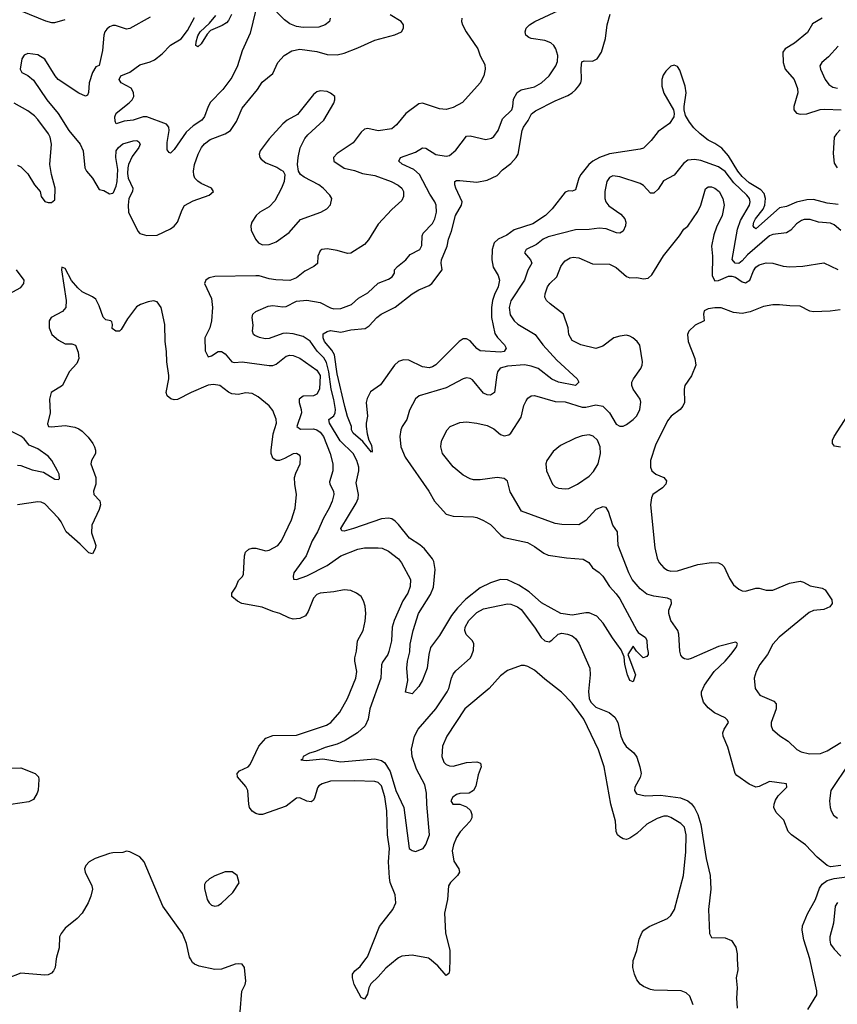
# Model space of a CAD drawing. Header units: inches. Extents: x 1694797 to 1849917, y 907313 to 1017959.
# Tile 8 of 256: x 1703703 to 1708509, y 919733 to 925521. Entities that reach past the tile are written whole.
import ezdxf

# ---------------------------------------------------------------- set-up
doc = ezdxf.new("R2010")
doc.units = ezdxf.units.IN
doc.header["$MEASUREMENT"] = 0
doc.layers.add('B7901', color=7, linetype='Continuous')
doc.layers.add('B7902', color=7, linetype='Continuous')

msp = doc.modelspace()

# ---------------------------------------------------------------- linework, layer by layer
at = {"layer": 'B7901', "color": 5}
for points, elevation in [([(1703917.1, 920000), (1703911.3, 919950), (1703902.3, 919930), (1703890, 919916.9), (1703870, 919906.4), (1703850, 919905.1), (1703710, 919916.9), (1703630, 919885.7)], 920), ([(1704998, 919690), (1705009.2, 919810), (1705029.2, 919850), (1705031.8, 919870), (1705025.2, 919950), (1705010, 919969), (1704990, 919971.8), (1704970, 919969.3), (1704890, 919939), (1704850, 919937.2), (1704758, 919958), (1704729.6, 919969.6), (1704718.9, 919978.9), (1704706.7, 920000)], 920), ([(1705922.2, 920000), (1705854.3, 919945.7), (1705810, 919894.8), (1705766.2, 919853.8), (1705755.8, 919830), (1705747.5, 919792.5), (1705730, 919762.7), (1705710, 919774), (1705668.9, 919850), (1705658.3, 919890), (1705658.7, 919910), (1705672, 919930), (1705703.6, 919956.4), (1705738.2, 920000)], 880), ([(1706230.8, 920000), (1706230.2, 919930), (1706226.4, 919913.6), (1706210, 919903.5), (1706160.5, 919960.5), (1706111.4, 920000)], 880), ([(1707660.9, 919730), (1707642, 919782), (1707621, 919801), (1707591.9, 919811.9), (1707430, 919816), (1707410, 919819.7), (1707370, 919838), (1707350, 919852.2), (1707330, 919876.3), (1707316.2, 919910), (1707307.3, 919950), (1707309.1, 919990.9), (1707312.5, 920000)], 880), ([(1707921, 920000), (1707924.1, 919935.9), (1707915.1, 919890), (1707920.7, 919830), (1707916.3, 919770), (1707921.1, 919710)], 860), ([(1708336.7, 919703.3), (1708388.2, 919790), (1708388.1, 919811.9), (1708350.2, 919990), (1708347, 920000)], 860)]:
    msp.add_lwpolyline(points, dxfattribs=dict(at, elevation=elevation))
at = {"layer": 'B7902', "color": 5}
for points, elevation in [([(1708530, 924281.8), (1708490, 924314.6), (1708470, 924324.8), (1708399, 924330), (1708350, 924346.2), (1708313.7, 924346.3), (1708298.6, 924341.4), (1708270, 924321.4), (1708235.4, 924284.6), (1708210, 924268.9), (1708130, 924258.4), (1708110, 924250.5), (1707981.5, 924138.5), (1707950, 924102.5), (1707930, 924087.6), (1707908.9, 924090), (1707891.4, 924111.4), (1707922.8, 924290), (1707939.4, 924340.6), (1707993, 924430), (1707997.5, 924450), (1707992, 924470), (1707976.7, 924490), (1707901.4, 924561.4), (1707850, 924629.3), (1707810, 924656.9), (1707706.5, 924693.5), (1707670, 924699), (1707630, 924694.5), (1707604.9, 924675.1), (1707550, 924607.1), (1707486.7, 924573.3), (1707455.5, 924524.5), (1707430, 924500.5), (1707410, 924500.7), (1707370, 924545.4), (1707350, 924558.2), (1707230, 924598), (1707190, 924603.9), (1707170, 924593.7), (1707154.9, 924570), (1707142.2, 924510), (1707142.6, 924470), (1707149.3, 924450), (1707166.9, 924426.9), (1707237.1, 924377.1), (1707259.5, 924350), (1707265.7, 924330), (1707264.6, 924310), (1707250, 924278.4), (1707230, 924266.9), (1707211.7, 924268.3), (1707151.3, 924291.3), (1707110, 924295.2), (1707050, 924287.8), (1706970, 924285.3), (1706810, 924245.2), (1706780.8, 924230), (1706741.2, 924198.8), (1706680.5, 924170), (1706670.4, 924150), (1706705.7, 924110), (1706712.6, 924090), (1706690.8, 924049.2), (1706669.4, 923990), (1706590, 923868), (1706581, 923830), (1706586.7, 923786.7), (1706609.2, 923750), (1706630.7, 923730.7), (1706733, 923670), (1706779, 923610), (1706860.3, 923520.3), (1706980.8, 923410), (1706988.9, 923390), (1706970, 923369.9), (1706870, 923389.9), (1706830, 923408.7), (1706749.9, 923469.9), (1706710, 923484.7), (1706670, 923491.8), (1706570, 923484.6), (1706527.8, 923472.2), (1706512.1, 923450), (1706506.9, 923433.1), (1706493.7, 923330), (1706470, 923313.8), (1706450, 923315.3), (1706430, 923326.2), (1706363.7, 923403.7), (1706350, 923411.4), (1706330, 923414.8), (1706310, 923410.7), (1706210, 923356.5), (1706050.2, 923309.8), (1706030, 923291.8), (1705995.1, 923224.9), (1705978.2, 923170), (1705951.2, 923130), (1705943.5, 923110), (1705937.2, 923070), (1705943.8, 923010), (1705968.9, 922948.9), (1706107.2, 922750), (1706141.3, 922690), (1706210, 922614.6), (1706250, 922603.2), (1706370, 922599.5), (1706390, 922594.9), (1706430, 922578), (1706470, 922552.9), (1706531.3, 922490), (1706550, 922477.7), (1706687, 922447), (1706730, 922423.6), (1706784.5, 922384.5), (1706810, 922373.8), (1706917.7, 922357.7), (1707014.8, 922350), (1707048, 922330), (1707070, 922299.1), (1707110, 922272.2), (1707130, 922250.3), (1707169.2, 922189.2), (1707210, 922145.7), (1707230, 922117), (1707330.4, 921930.4), (1707339.1, 921919.1), (1707381, 921890), (1707390, 921872), (1707391.1, 921831.1), (1707398, 921802), (1707398, 921790), (1707390, 921778), (1707368.7, 921770), (1707328, 921810), (1707310, 921838), (1707278, 921790), (1707322, 921670), (1707310, 921628.7), (1707290, 921637.2), (1707275.1, 921670), (1707260.7, 921730), (1707255.3, 921775.3), (1707237.6, 921817.6), (1707186.8, 921886.8), (1707133.6, 921973.6), (1707094.8, 922014.8), (1707050, 922033.5), (1707030, 922034.5), (1706950, 922021.5), (1706883.5, 922030), (1706770, 922093.6), (1706697, 922157), (1706636.6, 922196.6), (1706570, 922227.6), (1706530, 922230.9), (1706470, 922211.3), (1706410, 922180.6), (1706324.7, 922115.3), (1706276.8, 922063.2), (1706241.9, 922018.1), (1706170, 921900.3), (1706118.6, 921830), (1706107.1, 921790), (1706097.2, 921710), (1706070, 921639.5), (1706050, 921600.9), (1706010, 921559.3), (1705970, 921569), (1705984.1, 921635.9), (1705979.5, 921710), (1705982.1, 921750), (1705995.7, 921804.3), (1705999.1, 921850), (1706015.7, 921930), (1706047.5, 922030), (1706118.3, 922141.7), (1706135.6, 922184.4), (1706145.7, 922290), (1706137, 922337), (1706130, 922351.8), (1706083.4, 922410), (1706054.4, 922434.4), (1705993.7, 922473.7), (1705930, 922553.2), (1705910, 922573.8), (1705890, 922586), (1705870, 922591.4), (1705830, 922587.2), (1705666, 922530), (1705610, 922514.7), (1705596.5, 922516.5), (1705591.6, 922530), (1705681.7, 922678.3), (1705692.8, 922707.2), (1705694, 922730), (1705681.1, 922798.9), (1705696.6, 922870), (1705696.4, 922890), (1705684.9, 922930), (1705664, 922970), (1705585.9, 923045.9), (1705524.7, 923150), (1705521, 923170), (1705550, 923192.8), (1705557.8, 923210), (1705558.9, 923230), (1705550, 923288.4), (1705533.6, 923350), (1705520.8, 923450), (1705506, 923506), (1705490, 923533.8), (1705452.3, 923572.3), (1705411.3, 923631.3), (1705370, 923658.4), (1705310, 923675), (1705270, 923678.3), (1705250, 923676.2), (1705170, 923646.4), (1705145.4, 923645.4), (1705111.9, 923651.9), (1705085.1, 923665.1), (1705078, 923670), (1705071.8, 923690), (1705075.1, 923724.9), (1705068.7, 923770), (1705072.8, 923790), (1705090, 923804.9), (1705163.4, 923836.6), (1705190, 923841.3), (1705250, 923832.1), (1705270, 923834.4), (1705330, 923867.1), (1705390, 923872.8), (1705470, 923859), (1705530, 923826.2), (1705550, 923820.7), (1705590, 923823.2), (1705653.1, 923846.9), (1705695.4, 923884.6), (1705750, 923916.1), (1705810, 923971.4), (1705870, 923996), (1705891.6, 924010), (1705906, 924030), (1705906, 924050), (1705923.5, 924070), (1705973.5, 924110), (1705998.4, 924141.6), (1706054.2, 924170), (1706065.8, 924194.2), (1706069, 924250), (1706074.1, 924265.9), (1706130, 924323.6), (1706143.2, 924350), (1706153.8, 924390), (1706150.7, 924430), (1706142.4, 924450), (1706114.3, 924494.3), (1706053.8, 924610), (1706020.6, 924640.6), (1705951.7, 924671.7), (1705931.6, 924690), (1705942, 924710), (1706030, 924742), (1706070, 924767.3), (1706090, 924766), (1706150, 924728.8), (1706210, 924718.2), (1706230, 924723.2), (1706266.4, 924753.7), (1706330, 924835.6), (1706350, 924839.1), (1706443.1, 924816.9), (1706475.8, 924824.2), (1706490, 924834.9), (1706515.8, 924870), (1706541.6, 924938.4), (1706595.9, 924990), (1706602.4, 925010), (1706606.5, 925053.5), (1706627.5, 925092.5), (1706650, 925108.1), (1706730, 925126), (1706770, 925149.1), (1706814.7, 925190), (1706854.7, 925250), (1706864.5, 925275.5), (1706865.5, 925310), (1706855, 925350), (1706841.8, 925370), (1706824.4, 925384.4), (1706790, 925399.2), (1706709.8, 925409.8), (1706695.6, 925415.6), (1706678.4, 925430), (1706674, 925450), (1706679.5, 925470), (1706699.6, 925490), (1706731.3, 925510), (1706870, 925574.2)], 840), ([(1705528.2, 925530), (1705523.8, 925510), (1705498, 925490), (1705462.2, 925477.8), (1705370, 925475.6), (1705330, 925481.7), (1705290, 925497.3), (1705259, 925519), (1705170, 925612.9)], 840), ([(1704470, 925534.7), (1704350, 925468.5), (1704330, 925465.7), (1704266.3, 925486.3), (1704250, 925485.8), (1704230, 925478.2), (1704215.2, 925464.8), (1704204.2, 925450), (1704197.7, 925430), (1704190, 925338.8), (1704170, 925251), (1704150, 925244), (1704130, 925210.8), (1704112.2, 925150), (1704108, 925092), (1704102, 925078), (1704090, 925070.5), (1704050, 925089.2), (1703929.1, 925169.1), (1703910.6, 925190.6), (1703850, 925288.9), (1703810, 925314.7), (1703750, 925321.6), (1703730, 925313), (1703715.1, 925290), (1703706.6, 925230), (1703716, 925210), (1703750, 925193), (1703784.8, 925164.8), (1703862.5, 925050), (1703929.6, 924969.6), (1703991.2, 924870), (1704058.9, 924790), (1704075.5, 924750), (1704085.7, 924650), (1704096.2, 924630), (1704130.7, 924590), (1704170, 924522.9), (1704196.6, 924516.6), (1704230, 924497.2), (1704250, 924500.9), (1704254.4, 924505.6), (1704270, 924542), (1704275.5, 924570), (1704278.8, 924641.2), (1704267.4, 924710), (1704270.3, 924750), (1704282.8, 924770), (1704310, 924791.7), (1704370, 924809.6), (1704391, 924811), (1704403.7, 924803.7), (1704411.8, 924790), (1704403.7, 924770), (1704363.1, 924716.9), (1704341.6, 924670), (1704337.6, 924650), (1704335.9, 924615.9), (1704340.7, 924590), (1704367.8, 924530), (1704366, 924510), (1704344.2, 924470), (1704339.7, 924430), (1704341.6, 924390), (1704397.4, 924277.4), (1704410, 924264.5), (1704450, 924253), (1704510, 924255.1), (1704590, 924291.3), (1704610, 924306.3), (1704630.2, 924330), (1704657.5, 924402.5), (1704672.3, 924427.7), (1704723.2, 924456.8), (1704816, 924490), (1704842, 924510), (1704830.7, 924530), (1704770, 924557.8), (1704750, 924571.7), (1704732.9, 924590), (1704726.8, 924606.8), (1704723.9, 924630), (1704730.2, 924670), (1704751.2, 924730), (1704771.3, 924770), (1704788.5, 924791.5), (1704823.1, 924816.9), (1704910.4, 924850), (1704942.3, 924870), (1704976.8, 924923.2), (1705010, 925001.3), (1705100.2, 925110), (1705127.3, 925152.7), (1705190, 925205.1), (1705220.7, 925270), (1705256.9, 925310), (1705303, 925337), (1705350, 925347.6), (1705450, 925333.6), (1705510, 925316.3), (1705570, 925315), (1705610, 925324.7), (1705690, 925355.3), (1705790, 925400.3), (1705908.4, 925431.6), (1705946.4, 925450), (1705958.7, 925470), (1705958.7, 925490), (1705944.9, 925510), (1705880.3, 925550)], 860), ([(1703714.8, 925570), (1703853.9, 925513.9), (1703890, 925504.2), (1703910, 925504.2), (1703970, 925521.3)], 880), ([(1705088.4, 925570), (1705057.6, 925442.4), (1705010, 925338.4), (1704982.3, 925250), (1704950, 925180.5), (1704896.2, 925110), (1704824.8, 925035.2), (1704810.1, 925009.9), (1704790, 924951.5), (1704774, 924930), (1704722.6, 924897.4), (1704681, 924859), (1704610, 924757.4), (1704590, 924737), (1704581, 924741), (1704570, 924755.3), (1704570, 924798), (1704582.2, 924870), (1704579.7, 924890), (1704566.2, 924906.2), (1704450, 924950.6), (1704429.4, 924950.6), (1704370, 924930.6), (1704316.4, 924923.6), (1704270, 924908.8), (1704263.8, 924923.8), (1704263, 924950), (1704270, 924971.2), (1704347.1, 925032.9), (1704363.1, 925050), (1704373.3, 925070), (1704372.4, 925092.4), (1704358.2, 925118.2), (1704298.7, 925150), (1704288.2, 925170), (1704297, 925190), (1704350, 925212.8), (1704410, 925256.1), (1704470, 925272.4), (1704495.8, 925284.2), (1704540.5, 925319.5), (1704589.4, 925370.6), (1704652.3, 925407.7), (1704690, 925457), (1704730, 925534.3)], 840), ([(1704948.4, 925551.6), (1704930, 925515.6), (1704918.1, 925501.9), (1704893.9, 925486.1), (1704823.6, 925456.4), (1704804.9, 925435.1), (1704770, 925378.7), (1704750, 925361.7), (1704738.7, 925370), (1704739.4, 925390), (1704750, 925426.7), (1704764.6, 925450), (1704819.2, 925500.8), (1704855.2, 925544.8)], 820), ([(1706301.5, 925530), (1706300.3, 925510), (1706305.8, 925490), (1706327.8, 925450), (1706396.4, 925350), (1706410, 925309.2), (1706436.8, 925256.8), (1706439.7, 925230), (1706431.6, 925190), (1706409.7, 925150), (1706306.4, 925033.6), (1706250, 925004.2), (1706210, 924992.6), (1706170, 924997.4), (1706070.2, 925030.2), (1706050, 925026.3), (1705972.8, 924970), (1705917.2, 924902.9), (1705890, 924880.2), (1705810, 924868.1), (1705750, 924880.3), (1705730, 924877), (1705710, 924859.3), (1705662.6, 924797.4), (1705570, 924734), (1705547.7, 924710), (1705548.6, 924688.6), (1705610, 924647.6), (1705670, 924634.1), (1705717.3, 924617.3), (1705790, 924605.2), (1705887.3, 924570), (1705928.5, 924548.5), (1705948.3, 924530), (1705958.7, 924510), (1705959.3, 924480.7), (1705950, 924458.4), (1705890, 924405.3), (1705810, 924318.7), (1705754.1, 924225.9), (1705730, 924200.3), (1705650, 924148.7), (1705630, 924147), (1705570, 924163.6), (1705510, 924173.6), (1705479.3, 924170), (1705470, 924163), (1705456.4, 924130), (1705452.8, 924087.2), (1705431.8, 924070), (1705378.1, 924041.9), (1705330, 924004.4), (1705290, 923988), (1705208.9, 923991.1), (1705170, 923997), (1705110, 924014.3), (1705090, 924014.7), (1704850, 924012.3), (1704816.6, 924003.4), (1704796.2, 923990), (1704789.7, 923970), (1704830, 923881.2), (1704836.1, 923830), (1704829.8, 923750.2), (1704821.4, 923710), (1704790.8, 923650), (1704793.5, 923573.5), (1704810, 923539.5), (1704830, 923544.2), (1704870, 923571.1), (1704890, 923569.6), (1704910, 923556.9), (1704949.7, 923510), (1704965.1, 923505.1), (1705010.2, 923509.8), (1705170, 923488.4), (1705190.9, 923489.1), (1705210, 923495.8), (1705270, 923542.6), (1705290, 923548.4), (1705310, 923547.6), (1705350, 923530.8), (1705450, 923459.9), (1705469.3, 923430), (1705464.3, 923350), (1705450, 923318.9), (1705430, 923310.8), (1705370, 923307.8), (1705346.3, 923290), (1705345.5, 923270), (1705357.9, 923230), (1705358.7, 923210), (1705332.5, 923130), (1705353.6, 923113.6), (1705430, 923115.4), (1705450, 923110.9), (1705470, 923096.5), (1705488.7, 923070), (1705527.1, 922970), (1705542.9, 922910), (1705543.1, 922870), (1705524.9, 922804.9), (1705525.6, 922790), (1705547.6, 922750), (1705549.8, 922730), (1705539.4, 922690), (1705522.3, 922650), (1705488.5, 922591.5), (1705454.1, 922510), (1705422.1, 922457.9), (1705385.9, 922370), (1705314.7, 922270), (1705309.5, 922249.5), (1705313.2, 922233.2), (1705330, 922229.8), (1705390, 922252.4), (1705510, 922312), (1705590, 922369.8), (1705690, 922409), (1705730, 922415.9), (1705810, 922416.4), (1705833.9, 922413.9), (1705870, 922397.2), (1705930, 922351.3), (1705947.4, 922327.4), (1705999.2, 922230), (1705997.4, 922190), (1705984.8, 922150), (1705955.2, 922104.8), (1705903.7, 921990), (1705893.2, 921950), (1705887.8, 921870), (1705872.4, 921807.6), (1705866, 921790), (1705835.3, 921744.7), (1705830.6, 921729.4), (1705826.5, 921650), (1705760.6, 921470), (1705751.6, 921410), (1705733.3, 921370), (1705689, 921330), (1705616.4, 921283.6), (1705570, 921262), (1705497.7, 921242.3), (1705441.3, 921218.7), (1705407.3, 921210), (1705369.7, 921190), (1705365.4, 921174.6), (1705355.3, 921170), (1705387.2, 921167.2), (1705484.1, 921175.9), (1705590, 921159.4), (1705790, 921176.6), (1705830, 921166.6), (1705850, 921153.4), (1705881.4, 921101.4), (1705914.2, 920990), (1705960.7, 920890), (1705992.2, 920650), (1706010, 920637.1), (1706030, 920632.3), (1706075.3, 920650), (1706090, 920672.7), (1706112.2, 920730), (1706095.5, 920910), (1706095.1, 920975.1), (1706084, 921024), (1706035.3, 921115.3), (1706010.1, 921190.1), (1706006.5, 921233.5), (1706022.9, 921310), (1706045.3, 921350), (1706148.6, 921470), (1706215, 921570), (1706226.2, 921590), (1706240.2, 921650), (1706250, 921673), (1706266.7, 921693.3), (1706351.5, 921768.5), (1706358.3, 921781.7), (1706370, 921815.3), (1706372.8, 921852.8), (1706365.5, 921870), (1706326.9, 921906.9), (1706320.3, 921930), (1706322, 921950), (1706343.2, 921990), (1706390, 922036.1), (1706430, 922058.2), (1706570, 922088), (1706590, 922086.3), (1706629.3, 922070), (1706650, 922053.3), (1706730, 921951.1), (1706767.8, 921890), (1706790, 921869.8), (1706815.2, 921864.8), (1706830, 921873), (1706868.4, 921910), (1706890, 921914.2), (1706924, 921910), (1706950, 921899.7), (1706970, 921883.5), (1706990, 921856.9), (1707054.6, 921710), (1707056.8, 921670), (1707047.1, 921572.9), (1707051.4, 921530), (1707059.4, 921510), (1707090, 921479.9), (1707168, 921448), (1707202, 921422), (1707219.8, 921390), (1707235.8, 921310), (1707251.6, 921271.6), (1707268.9, 921248.9), (1707312.5, 921212.5), (1707330, 921186), (1707349.1, 921130), (1707355.2, 921090), (1707350, 921066.4), (1707319.7, 921010), (1707317.4, 920990), (1707329.5, 920970), (1707378.9, 920958.9), (1707470, 920961.9), (1707586.5, 920946.5), (1707630, 920929.1), (1707651.5, 920911.5), (1707670, 920887.9), (1707689.9, 920849.9), (1707707.6, 920790), (1707737.7, 920590), (1707761.2, 920490), (1707765.1, 920410), (1707752.8, 920290), (1707757, 920150), (1707770, 920127), (1707850, 920124.2), (1707888, 920108), (1707911.8, 920070), (1707919.6, 920030), (1707921, 920000)], 860), ([(1708513.6, 924433.6), (1708450, 924442.9), (1708370, 924464.3), (1708330, 924461.8), (1708270, 924448.6), (1708210, 924423.1), (1708170, 924415.3), (1708030, 924292.2), (1708020, 924300), (1708014.2, 924310), (1708018.9, 924330), (1708028.9, 924350), (1708072.9, 924407.1), (1708083.1, 924430), (1708087.7, 924470), (1708078.8, 924498.8), (1708060.3, 924520.3), (1707990, 924562), (1707950, 924598.5), (1707924, 924630), (1707870, 924720.2), (1707830, 924765.6), (1707790, 924793.7), (1707750, 924812.5), (1707702.2, 924850), (1707664.9, 924885), (1707639.3, 924919.3), (1707617.5, 924957.5), (1707609.5, 924990), (1707608, 925010), (1707620.2, 925090), (1707615.3, 925130), (1707584, 925224), (1707570, 925245.6), (1707550, 925254.2), (1707530, 925246.8), (1707501.2, 925218.8), (1707486, 925194), (1707478.2, 925170), (1707478.1, 925130), (1707488.7, 925088.7), (1707546.4, 924990), (1707550.5, 924970), (1707548.2, 924950), (1707523, 924910), (1707456.9, 924863.1), (1707415.6, 924810), (1707370, 924766), (1707350, 924759.3), (1707170, 924731.4), (1707112, 924710), (1707072.9, 924690), (1707048.6, 924670), (1707000.6, 924610), (1706990, 924589.6), (1706970, 924520.7), (1706950, 924513.3), (1706930, 924514.5), (1706910, 924506.3), (1706833.8, 924410), (1706794, 924370), (1706718.7, 924321.3), (1706610, 924285.1), (1706565.7, 924254.3), (1706514.7, 924230), (1706492.8, 924210), (1706480.1, 924170), (1706477.4, 924110), (1706487, 924067), (1706516.3, 924016.3), (1706523.7, 923990), (1706515.1, 923950), (1706493.5, 923906.5), (1706481.5, 923870), (1706475.5, 923830), (1706475.4, 923770), (1706496.7, 923676.7), (1706512.5, 923652.5), (1706552.9, 923610), (1706562.8, 923590), (1706550.6, 923570), (1706530, 923566.4), (1706410, 923574.5), (1706390, 923588.4), (1706350, 923634), (1706330, 923644.2), (1706310, 923644.1), (1706285.7, 923630), (1706150, 923491.6), (1706130, 923479.5), (1706110, 923474.3), (1706070, 923480.8), (1705990, 923519.6), (1705958.9, 923521.1), (1705930, 923512.1), (1705905.8, 923490), (1705824.7, 923375.3), (1705766, 923334), (1705745.3, 923294.7), (1705739.6, 923270), (1705746.7, 923190), (1705738.7, 923150), (1705739.5, 923130), (1705746.2, 923086.2), (1705755.5, 923050), (1705770, 923020.7), (1705775.3, 922984.7), (1705770, 922979.3), (1705720.7, 923040.7), (1705662.7, 923090), (1705653.1, 923110), (1705653.1, 923130), (1705629.3, 923189.3), (1705613.5, 923246.5), (1705570, 923439.7), (1705554, 923550), (1705538.3, 923578.3), (1705495.2, 923630), (1705485.9, 923650), (1705486.1, 923673.9), (1705510, 923688.2), (1705530, 923693.8), (1705590, 923683.8), (1705650, 923698.1), (1705734.3, 923705.7), (1705758, 923722), (1705802.2, 923770), (1705828.3, 923790), (1705910, 923831.1), (1706010, 923910.1), (1706050, 923932.7), (1706110, 923957.7), (1706125.6, 923970), (1706187.2, 924050), (1706180.6, 924090), (1706182.6, 924110), (1706215.3, 924190), (1706223.2, 924230), (1706241.6, 924278.4), (1706265.4, 924370), (1706300.2, 924430), (1706302.9, 924450), (1706266.8, 924530), (1706260.5, 924550), (1706260.9, 924570), (1706270, 924574.9), (1706290, 924575.8), (1706390, 924566), (1706450, 924578.3), (1706510, 924605.4), (1706541.2, 924638.8), (1706590, 924675.8), (1706621.1, 924710), (1706632.2, 924730), (1706656.7, 924870), (1706664.2, 924890), (1706691.5, 924928.4), (1706712, 924968), (1706734.6, 924985.4), (1706850, 925043.4), (1706924.8, 925075.2), (1706949.9, 925090.1), (1706970, 925109.2), (1706990, 925131.6), (1707000.6, 925150), (1707005.4, 925170), (1707003.4, 925236.6), (1707007.8, 925272.2), (1707021.6, 925278.4), (1707070, 925277.1), (1707097.2, 925290), (1707123.4, 925330), (1707147, 925410), (1707156.1, 925490), (1707173.1, 925553.1)], 820), ([(1708419.6, 925530), (1708362.8, 925497.2), (1708334.2, 925445.8), (1708256.9, 925383.1), (1708201.7, 925350), (1708188.2, 925330), (1708190.1, 925270), (1708202.5, 925230), (1708256.3, 925170), (1708275.9, 925115.9), (1708276.4, 925090), (1708252.8, 925010), (1708254.4, 924990), (1708270, 924971.5), (1708290, 924965.5), (1708330, 924967.5), (1708407.5, 924992.5), (1708435.3, 924995.3), (1708531.6, 924991.6)], 820), ([(1708514.5, 925365.5), (1708457.2, 925302.8), (1708417.4, 925270), (1708406.3, 925250), (1708410.3, 925230), (1708438.3, 925170), (1708459.5, 925139.5), (1708483.7, 925123.7), (1708510, 925117.5)], 840), ([(1703690, 924666), (1703710, 924656), (1703750, 924614.8), (1703790, 924550.8), (1703822.8, 924510), (1703830, 924482), (1703850, 924451.3), (1703870, 924446), (1703890, 924446.8), (1703910, 924462), (1703911.8, 924530), (1703889.6, 924610), (1703879.7, 924670), (1703889.7, 924790), (1703882.6, 924830), (1703872.4, 924850), (1703810, 924933.5), (1703790, 924955), (1703750, 924984.2), (1703670, 925029.7)], 880), ([(1708526.6, 924873.3), (1708503.5, 924850), (1708491.4, 924830), (1708485.1, 924734.9), (1708490, 924676.5), (1708509.2, 924649.2)], 820), ([(1708530, 920550.2), (1708470, 920542.3), (1708449.2, 920549.2), (1708390, 920598), (1708321.7, 920670), (1708239.5, 920730), (1708220.3, 920750), (1708194.8, 920814.8), (1708150, 920860.3), (1708136.9, 920890), (1708137.6, 920910), (1708145.8, 920934.2), (1708161.5, 920958.5), (1708212.4, 921010), (1708211, 921030), (1708110, 921042.8), (1708050, 921014.4), (1708030, 921010.2), (1707990, 921026.4), (1707917.5, 921077.5), (1707909.4, 921090), (1707865.3, 921245.3), (1707838, 921310), (1707836.9, 921330), (1707844.7, 921350), (1707870.4, 921390), (1707864.4, 921404.4), (1707850, 921417.4), (1707787.5, 921447.5), (1707750, 921475.6), (1707723.2, 921510), (1707711.3, 921550), (1707711.3, 921570), (1707729.1, 921610), (1707785.4, 921690), (1707850.2, 921750), (1707883.9, 921790), (1707914, 921830), (1707921.6, 921850), (1707918, 921858), (1707910, 921861.6), (1707810, 921836.1), (1707650, 921765.6), (1707630, 921760.7), (1707610, 921763.6), (1707602, 921770), (1707590, 921786), (1707583.8, 921810), (1707578.4, 921910), (1707570.7, 921930.7), (1707531.2, 921990), (1707518.5, 922030), (1707518.5, 922050), (1707533.8, 922090), (1707532.2, 922110), (1707510, 922121.1), (1707430, 922132.6), (1707390, 922144.6), (1707350, 922175.5), (1707304.1, 922230), (1707283.3, 922270), (1707221.1, 922430), (1707216.2, 922510), (1707189.2, 922550), (1707163.1, 922630), (1707150, 922652.7), (1707130, 922657), (1707090, 922640.9), (1707030, 922576.9), (1706990, 922552), (1706890, 922553.8), (1706850, 922559.1), (1706652.4, 922632.4), (1706585.4, 922745.4), (1706570, 922807.7), (1706550, 922824.6), (1706509.9, 922830.1), (1706410, 922815.5), (1706370, 922816.9), (1706350, 922822.3), (1706310, 922843.1), (1706250, 922892.4), (1706188.8, 922970), (1706178.7, 923010), (1706179.5, 923030), (1706184.4, 923050), (1706214.9, 923110), (1706233.4, 923130), (1706290, 923152.8), (1706330, 923156.9), (1706390, 923149.8), (1706450, 923135.6), (1706490, 923116), (1706530, 923083.5), (1706550, 923075.6), (1706578.9, 923081.1), (1706590.2, 923089.8), (1706650, 923183.6), (1706666.7, 923253.3), (1706679.4, 923280.6), (1706690, 923297), (1706710.3, 923309.7), (1706730, 923311.1), (1706850, 923276.2), (1706910, 923274.3), (1707010, 923242.9), (1707030, 923242.6), (1707090, 923257.4), (1707130, 923249.8), (1707169.8, 923210), (1707210, 923143.5), (1707230, 923130.8), (1707250, 923130.7), (1707270, 923141.1), (1707309.1, 923170), (1707330, 923192.8), (1707348.2, 923230), (1707353.6, 923273.6), (1707350, 923290.6), (1707309.2, 923350), (1707302.2, 923370), (1707302.2, 923390), (1707310.2, 923410), (1707353.4, 923470), (1707361.3, 923490), (1707364.4, 923510), (1707347.6, 923607.6), (1707332.4, 923630), (1707308, 923650), (1707290, 923661.1), (1707270, 923666), (1707230, 923660.7), (1707194.5, 923650), (1707130, 923602.2), (1707090, 923587.6), (1707000.7, 923610), (1706950, 923634.4), (1706931.6, 923670), (1706927.6, 923710), (1706900.3, 923790), (1706821.3, 923850), (1706800.4, 923870), (1706790.3, 923890), (1706791.7, 923910), (1706805.8, 923950), (1706819.7, 923970), (1706860.3, 924010), (1706884.5, 924070), (1706898.5, 924090), (1706910, 924103.1), (1706939.3, 924120.7), (1706955.6, 924124.4), (1706990, 924121.2), (1707070, 924086.2), (1707170, 924083.5), (1707210, 924063.5), (1707270, 924012.2), (1707290, 924004.4), (1707330, 924004.7), (1707370, 923997.6), (1707397.7, 924002.3), (1707419.3, 924020.7), (1707488, 924132), (1707581.6, 924250), (1707606.8, 924290), (1707630, 924307.8), (1707690, 924393), (1707707.2, 924430), (1707734.1, 924525.9), (1707750, 924538.5), (1707770, 924538.2), (1707790, 924530.8), (1707814, 924510), (1707836.1, 924470), (1707843.9, 924430), (1707832.4, 924370), (1707798.7, 924301.3), (1707783, 924257), (1707769.8, 924190), (1707776.2, 924130), (1707774.4, 924014.4), (1707790, 923986.5), (1707810, 923987.2), (1707870, 924013.5), (1707890, 924013.9), (1707910, 924008), (1707950, 923980.2), (1707970, 923973.2), (1707994.1, 923990), (1708015.5, 924044.5), (1708030, 924065.6), (1708050, 924079), (1708090, 924090.7), (1708130, 924089.8), (1708190, 924072.9), (1708230, 924068.9), (1708307.4, 924072.6), (1708430, 924091), (1708511.6, 924051.6)], 860), ([(1703640.9, 923910), (1703710, 923947.6), (1703727.6, 923970), (1703728.9, 923990), (1703683.5, 924050)], 860), ([(1705738.2, 920000), (1705747.8, 920012.2), (1705818.5, 920190), (1705897.2, 920290), (1705914.6, 920330), (1705910, 920376), (1705881.6, 920450), (1705876.5, 920476.5), (1705869.9, 920570), (1705877.6, 920650), (1705864.6, 920730), (1705860.8, 920870), (1705850, 920952), (1705830, 921017.7), (1705810, 921038), (1705790, 921043.7), (1705670, 921047.1), (1705530, 921044.5), (1705480.7, 921030), (1705462, 921018), (1705453.3, 921006.7), (1705435.7, 920944.3), (1705428.2, 920931.8), (1705415.9, 920924.1), (1705390, 920926.6), (1705350, 920947.4), (1705330, 920944.2), (1705270, 920899), (1705130.4, 920849.6), (1705110, 920848.3), (1705090, 920854), (1705070, 920868.6), (1705054.6, 920890), (1705049.1, 920910), (1705044, 920990), (1705032.7, 921012.7), (1704983.5, 921070), (1704981.7, 921090), (1704995.2, 921104.8), (1705045.1, 921130), (1705057.3, 921142.7), (1705109, 921251), (1705150, 921297.2), (1705190, 921314), (1705330, 921314.4), (1705505.6, 921374.4), (1705532.8, 921390), (1705585.6, 921450), (1705629.1, 921530), (1705678.8, 921650), (1705683.9, 921690), (1705672.8, 921750), (1705673.2, 921770), (1705683.1, 921810), (1705688.3, 921870), (1705722, 921930), (1705734, 921986), (1705738.5, 922030), (1705734.5, 922074.5), (1705724.4, 922104.4), (1705709.7, 922129.7), (1705682.7, 922150), (1705650, 922165.1), (1705610, 922169.7), (1705550, 922158.4), (1705470, 922150.8), (1705450, 922141.7), (1705430, 922120.7), (1705398.7, 922041.3), (1705383.1, 922016.9), (1705350, 922000.3), (1705310, 921997.6), (1705284.2, 922004.2), (1705232.7, 922030), (1705190, 922042), (1705128, 922067.9), (1705009, 922090), (1704982.6, 922102.6), (1704949.3, 922130), (1704949.4, 922150), (1704973.8, 922186.2), (1704990, 922224), (1705012.9, 922247.1), (1705018.8, 922261.2), (1705023.9, 922370), (1705030, 922390.5), (1705050, 922408.4), (1705070, 922413.7), (1705090, 922414.6), (1705150, 922398.3), (1705170, 922403.1), (1705219.5, 922430), (1705242.6, 922457.4), (1705299.8, 922580.2), (1705322.4, 922650), (1705330.9, 922730), (1705319.3, 922790), (1705318.7, 922830), (1705325.3, 922854.7), (1705351, 922910), (1705354.3, 922950), (1705350, 922959.3), (1705330, 922971.3), (1705310, 922969.6), (1705259.4, 922940.6), (1705230, 922929.8), (1705210, 922929), (1705190, 922943.1), (1705181, 922970), (1705181.2, 922990), (1705192.9, 923087.1), (1705211.6, 923150), (1705210, 923173.2), (1705190, 923223.7), (1705170, 923252), (1705104.7, 923304.7), (1705070, 923324), (1705030, 923327.1), (1704990, 923318.2), (1704950, 923322.4), (1704930, 923331.9), (1704878.4, 923370), (1704842.6, 923377.4), (1704810, 923372.1), (1704710, 923329.8), (1704630, 923288.9), (1704610, 923287.2), (1704591.7, 923291.7), (1704569.1, 923309.1), (1704564.4, 923330), (1704579.7, 923410), (1704579.7, 923430), (1704566.9, 923510), (1704566, 923570), (1704557.2, 923630), (1704556.9, 923730), (1704534, 923830), (1704510, 923862), (1704490, 923867.6), (1704457.3, 923862.7), (1704412.7, 923847.3), (1704390, 923833.2), (1704336.8, 923763.2), (1704299.9, 923700.1), (1704290, 923689.3), (1704268, 923690), (1704246.6, 923706.6), (1704249, 923730), (1704244, 923744), (1704238, 923750), (1704210, 923757), (1704192.9, 923772.9), (1704170, 923839), (1704150, 923877.2), (1704130, 923892.3), (1704070, 923920.9), (1704044.7, 923944.7), (1704007, 923987), (1703970, 924058), (1703950, 924066), (1703947.7, 924050), (1703975.8, 923870), (1703974.4, 923830), (1703954, 923806), (1703888.4, 923770), (1703876.4, 923750), (1703875.8, 923710), (1703892.4, 923670), (1703930, 923636.5), (1703970, 923616.4), (1704010, 923615.5), (1704030, 923606.8), (1704046.1, 923566.1), (1704050.3, 923530), (1704039.5, 923500.5), (1703994, 923450), (1703954.8, 923370), (1703887.7, 923330), (1703877.1, 923290), (1703881.1, 923210), (1703866.2, 923146.2), (1703872, 923130), (1703890, 923127.4), (1703970, 923136), (1704026.3, 923126.3), (1704050, 923115.8), (1704070, 923103), (1704106.1, 923066.1), (1704133.4, 923030), (1704142.6, 923010), (1704148.5, 922990), (1704148.2, 922970), (1704124.9, 922930), (1704121.3, 922910), (1704151.1, 922830), (1704150.2, 922790), (1704136.9, 922750), (1704139.6, 922730), (1704173, 922693), (1704177.7, 922670), (1704170, 922641.6), (1704127.3, 922550), (1704125.1, 922505.1), (1704150.2, 922430), (1704146.4, 922410), (1704130, 922381.2), (1704110, 922387.6), (1704059, 922439), (1703975.8, 922510), (1703946.5, 922570), (1703931.3, 922591.3), (1703850, 922675.6), (1703830, 922685.1), (1703810, 922687.6), (1703690.2, 922669.8)], 880), ([(1708525.3, 923814.7), (1708467, 923807), (1708370, 923802.8), (1708348.3, 923808.3), (1708290, 923837.7), (1708230, 923838), (1708170, 923845.3), (1708130, 923843.9), (1708074.3, 923834.3), (1707996.3, 923803.7), (1707950, 923793.5), (1707899.5, 923799.5), (1707826.2, 923826.2), (1707790, 923828), (1707750, 923820.5), (1707726, 923810), (1707722.8, 923790), (1707726, 923750), (1707674.1, 923725.9), (1707635.5, 923690), (1707628.2, 923670), (1707632.4, 923630), (1707671.8, 923530), (1707677, 923490), (1707652.4, 923427.6), (1707612.7, 923370), (1707608.4, 923350), (1707610.3, 923270), (1707602, 923250), (1707584.9, 923230), (1707533.4, 923190), (1707510, 923162), (1707440.1, 923019.9), (1707411.2, 922930), (1707410.2, 922890.2), (1707418.7, 922870), (1707441.6, 922850), (1707489, 922829), (1707506, 922810), (1707500.4, 922790), (1707481.6, 922770), (1707424.9, 922730), (1707416.3, 922710), (1707410.5, 922670), (1707436.5, 922416.5), (1707450, 922354.8), (1707462.4, 922330), (1707490, 922299.3), (1707510, 922284.9), (1707530, 922278.7), (1707570, 922281.3), (1707690, 922318.4), (1707770.2, 922330.2), (1707810, 922328.7), (1707830, 922319.3), (1707844, 922304), (1707876, 922236), (1707899.3, 922199.3), (1707930, 922172.7), (1707950, 922163.8), (1707970, 922162.4), (1708030, 922180.3), (1708050, 922179), (1708090, 922166.9), (1708130, 922168.1), (1708228.8, 922208.8), (1708290, 922220.3), (1708310, 922214.9), (1708350, 922192.6), (1708420.2, 922180.2), (1708437, 922170), (1708450, 922152.7), (1708477.6, 922110), (1708479.5, 922090), (1708465.5, 922070), (1708430, 922054.7), (1708370, 922048.7), (1708344, 922036), (1708167.9, 921892.1), (1708130.2, 921850), (1708099.6, 921790), (1708053.1, 921730), (1708031.8, 921690), (1708020.3, 921650), (1708026.7, 921590), (1708053, 921550), (1708135.5, 921515.5), (1708150, 921498.8), (1708149.1, 921470), (1708119.5, 921390), (1708119.5, 921370), (1708128.8, 921348.8), (1708171.8, 921311.8), (1708219.9, 921279.9), (1708271.7, 921231.7), (1708296.7, 921216.7), (1708346.5, 921206.5), (1708410, 921207.2), (1708450, 921223.2), (1708530, 921272.7)], 880), ([(1708528.5, 923008.5), (1708493.3, 923013.3), (1708480.7, 923030), (1708481.3, 923050), (1708491.1, 923070), (1708568.2, 923191.8)], 880), ([(1703690, 922901.6), (1703710, 922900.7), (1703775.9, 922875.9), (1703842.2, 922862.2), (1703910, 922821), (1703930, 922818), (1703936, 922824), (1703934.7, 922850), (1703925, 922870), (1703890.9, 922930), (1703870, 922954.4), (1703810, 922997.5), (1703759.4, 923019.4), (1703730, 923056.3), (1703710, 923072.2), (1703658.6, 923098.6)], 860), ([(1707312.5, 920000), (1707330.7, 920050), (1707344.1, 920115.9), (1707362.4, 920157.6), (1707371.8, 920170), (1707402.9, 920190), (1707510, 920237.6), (1707530, 920254.6), (1707551.8, 920290), (1707605.2, 920490), (1707619.6, 920630), (1707620.8, 920730), (1707610, 920773.7), (1707590, 920795.7), (1707530, 920831.6), (1707510, 920838.6), (1707490, 920839.1), (1707450, 920825.2), (1707390, 920792), (1707330, 920736.5), (1707290, 920709.8), (1707270, 920701.8), (1707250, 920705.3), (1707230, 920716.9), (1707217.7, 920730), (1707208.9, 920750), (1707205.5, 920810), (1707177.6, 920910), (1707138.5, 921130), (1707104.8, 921230), (1707019.1, 921410), (1706950, 921503.9), (1706887.9, 921567.9), (1706790, 921644), (1706730, 921697.7), (1706690, 921719.7), (1706670, 921725.1), (1706650, 921724.7), (1706570, 921696.3), (1706530, 921663.6), (1706462.6, 921590), (1706318.9, 921470), (1706214, 921310), (1706189, 921250), (1706185.3, 921190), (1706197, 921157), (1706210, 921142.8), (1706230, 921134.7), (1706250, 921133.2), (1706330, 921154.5), (1706390, 921158), (1706410.7, 921150), (1706414.9, 921130), (1706398, 921082), (1706383.6, 921016.4), (1706370.2, 920989.8), (1706345.9, 920974.2), (1706290, 920972.2), (1706270, 920966.6), (1706248.2, 920950), (1706237.3, 920930), (1706248.9, 920908.9), (1706290, 920910.6), (1706330, 920894.9), (1706352.6, 920872.6), (1706361.1, 920850), (1706360.3, 920830), (1706351.8, 920810), (1706292.9, 920747.1), (1706270, 920713.3), (1706252.3, 920670), (1706244.8, 920635.2), (1706255.2, 920575.2), (1706283.8, 920530), (1706288.2, 920510), (1706275.5, 920490), (1706234.9, 920450), (1706222.8, 920430), (1706217.1, 920350), (1706200.7, 920270), (1706206, 920154), (1706231.2, 920050), (1706230.8, 920000)], 880), ([(1703590, 921120.2), (1703710, 921123.2), (1703793.4, 921090), (1703812.7, 921070), (1703814.9, 921054.9), (1703811.3, 920991.3), (1703806.1, 920973.9), (1703783.1, 920936.9), (1703756.8, 920923.2), (1703650, 920908.5)], 880), ([(1708579.3, 921150), (1708471.4, 920990), (1708463.6, 920930), (1708467.2, 920890), (1708473.7, 920870), (1708485.8, 920845.8), (1708510, 920827.2)], 880), ([(1704706.7, 920000), (1704700.9, 920010), (1704682.9, 920090), (1704659.5, 920150), (1704543.6, 920310), (1704435.1, 920570), (1704410, 920599.3), (1704350, 920629.3), (1704330, 920634), (1704310, 920626), (1704250, 920624.5), (1704230, 920619.5), (1704146, 920590), (1704110.8, 920570), (1704090.7, 920550), (1704084, 920530), (1704087.3, 920510), (1704127.7, 920430), (1704130.5, 920410), (1704121.6, 920370), (1704106, 920330), (1704070.4, 920270), (1704041.4, 920238.6), (1703970, 920181.1), (1703946, 920150), (1703936.9, 920130), (1703935.5, 920064.5), (1703918.3, 920010), (1703917.1, 920000)], 920), ([(1708347, 920000), (1708311.8, 920111.8), (1708302.6, 920170), (1708305.2, 920194.8), (1708334.2, 920265.8), (1708381.5, 920350), (1708403.5, 920416.5), (1708420.1, 920439.9), (1708450, 920460.2), (1708490, 920472.9), (1708594, 920486)], 860), ([(1708510, 920331.1), (1708497.3, 920310), (1708486.4, 920210), (1708465.8, 920130), (1708464.3, 920110), (1708470, 920087), (1708490, 920058), (1708530, 920015.8)], 880), ([(1706111.4, 920000), (1706105.1, 920005.1), (1706010, 920022.7), (1705950, 920016.9), (1705930, 920006.2), (1705922.2, 920000)], 880)]:
    msp.add_lwpolyline(points, dxfattribs=dict(at, elevation=elevation))
for points, elevation in [([(1705470, 925102.9), (1705450, 925096.2), (1705430, 925082), (1705335.6, 924964.4), (1705274.8, 924930), (1705250, 924909.3), (1705170, 924820.7), (1705117.1, 924750), (1705110.6, 924730), (1705114, 924710), (1705121.7, 924701.7), (1705150, 924679.3), (1705214, 924654), (1705238.8, 924638.8), (1705251, 924630), (1705260.7, 924610), (1705257.1, 924570), (1705242, 924530), (1705203.2, 924456.8), (1705170, 924420.7), (1705114.8, 924390), (1705093.4, 924370), (1705068.4, 924330), (1705061.6, 924310), (1705063.9, 924283.9), (1705088.8, 924230), (1705106.4, 924210), (1705130, 924198.3), (1705170, 924200.3), (1705190, 924206.5), (1705210, 924216), (1705286, 924270), (1705352.9, 924347.1), (1705473.2, 924390), (1705509.2, 924410), (1705530, 924432), (1705538, 924470), (1705526, 924490), (1705487.3, 924530), (1705460.7, 924550), (1705374.8, 924594.8), (1705354.5, 924610), (1705342.7, 924630), (1705336, 924670), (1705339.3, 924710), (1705351.7, 924768.3), (1705378.3, 924821.7), (1705396.1, 924843.9), (1705490, 924930.7), (1705549.6, 925030), (1705555.6, 925050), (1705555.1, 925070), (1705530, 925089.6), (1705510, 925098.7)], 880), ([(1707050, 923079.8), (1707010, 923075.3), (1706970, 923060.9), (1706882, 923018), (1706838, 922982), (1706800.9, 922930), (1706794.9, 922910), (1706799.1, 922870), (1706834, 922790), (1706850, 922775.3), (1706870, 922767.2), (1706910, 922762.4), (1706930, 922765.5), (1706982, 922790), (1707050, 922838.7), (1707075.7, 922864.3), (1707103.1, 922910), (1707116.5, 922970), (1707115.5, 923010), (1707099.1, 923050), (1707073.5, 923073.5)], 880), ([(1704910, 920511.6), (1704850, 920489.5), (1704818.8, 920470), (1704796, 920450), (1704790, 920438), (1704790, 920414), (1704804.9, 920350), (1704816, 920330), (1704830, 920316), (1704850, 920310.8), (1704870, 920314.8), (1704890, 920327.7), (1704956, 920390), (1704992.5, 920447.5), (1704981.2, 920490), (1704951.5, 920511.5)], 920)]:
    msp.add_lwpolyline(points, close=True, dxfattribs=dict(at, elevation=elevation))

doc.saveas('drawing.dxf')
